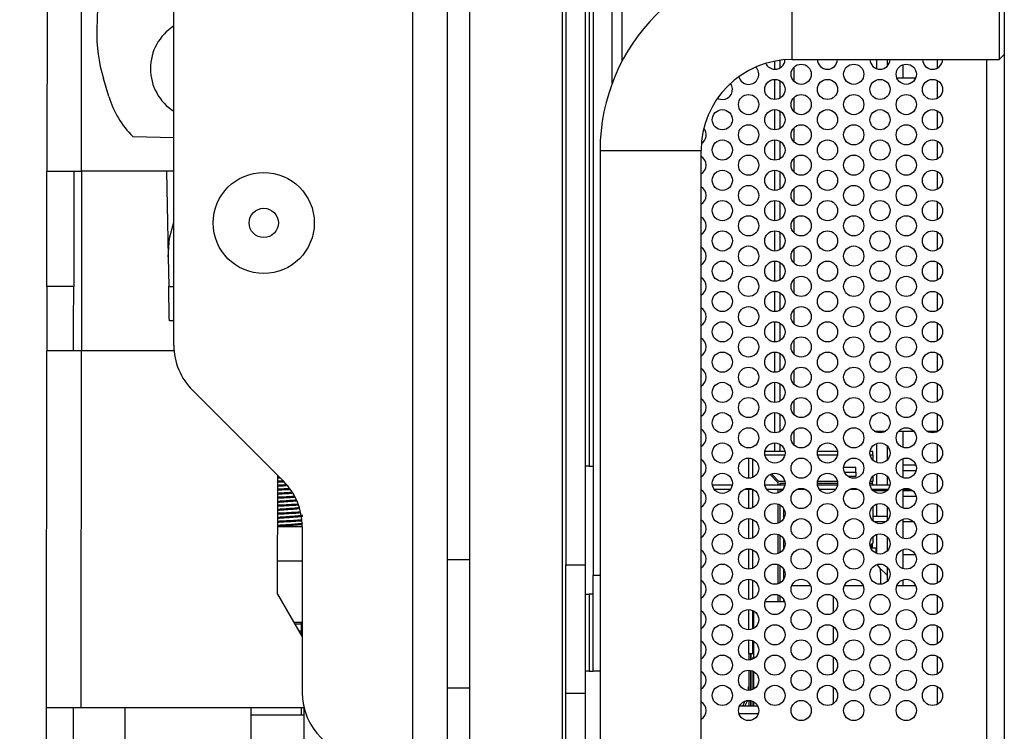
# Model space of a CAD drawing. Header units: millimetres. Extents: x 3619 to 4737, y 1503 to 2366.
# Tile 110 of 256: x 4369 to 4402, y 1812 to 1835. Entities that reach past the tile are written whole.
import ezdxf

# ---------------------------------------------------------------- set-up
doc = ezdxf.new("R2010")
doc.units = ezdxf.units.MM
doc.header["$PDSIZE"] = -1
doc.styles.add('SLDTEXTSTYLE0', font='arial.ttf', dxfattribs={"width": 0.948})
doc.dimstyles.new('SLDDIMSTYLE1', dxfattribs={"dimtxt": 5.650301, "dimasz": 4.572, "dimexe": 0, "dimexo": 0.0625, "dimgap": 1.412575, "dimtad": 0, "dimtih": 1, "dimtoh": 1, "dimdec": 1, "dimlfac": 3, "dimrnd": 1e-09, "dimzin": 12, "dimdsep": 46, "dimtxsty": 'SLDTEXTSTYLE0', "dimsah": 1, "dimcen": 0.09, "dimadec": 0, "dimazin": 3, "dimtfac": 1, "dimtofl": 0, "dimtmove": 0, "dimatfit": 3, "dimfxl": 1, "dimfrac": 2, "dimtolj": 1, "dimtzin": 12, "dimarcsym": 0})

# ---------------------------------------------------------------- blocks, each defined once
blk = doc.blocks.new('*D39')
at = {"color": 0, "linetype": 'Continuous', "lineweight": -2}
for p, q in [((4370.251, 1974.607), (4344.375, 1974.624)), ((4344.372, 1970.052), (4344.324, 1897.674)), ((4344.263, 1805.63), (4344.311, 1878.008)), ((4370.136, 1801.04), (4344.26, 1801.058))]:
    blk.add_line(p, q, dxfattribs=at)
at = {"color": 0}
for points in [[(4345.134, 1970.052), (4343.61, 1970.053), (4344.375, 1974.624)], [(4343.501, 1805.63), (4345.025, 1805.629), (4344.26, 1801.058)]]:
    blk.add_solid(points, dxfattribs=at)
at = {"layer": 'Defpoints', "color": 0}
for p in [(4370.314, 1974.607), (4344.26, 1801.058), (4370.199, 1801.04)]:
    blk.add_point(p, dxfattribs=at)
at = {"color": 0, "lineweight": 0, "insert": (4344.318, 1896.262), "char_height": 5.6503, "attachment_point": 2, "style": 'SLDTEXTSTYLE0'}
blk.add_mtext('\\A1;520.7\\P(20.50)', dxfattribs=at)

msp = doc.modelspace()

# ---------------------------------------------------------------- linework, layer by layer
at = {"color": 7, "linetype": 'Continuous', "lineweight": 30}
for p, q in [((4401.7967, 1999.4139), (4401.7967, 1773.4405)), ((4387.3353, 1943.2685), (4387.3353, 1817.4711)), ((4387.9678, 1943.1835), (4387.9678, 1817.4711)), ((4388.2309, 1943.0529), (4388.2309, 1817.1323)), ((4388.8633, 1833.3623), (4388.8633, 1939.4921)), ((4374.4067, 1824.719), (4374.4067, 1919.7049)), ((4370.2664, 1902.9559), (4370.2184, 1830.4621)), ((4371.358, 1830.4613), (4371.406, 1902.936)), ((4382.2807, 1879.5529), (4382.2807, 1811.1422)), ((4383.4203, 1879.5529), (4383.4203, 1811.1422)), ((4384.1603, 1846.9071), (4384.1603, 1817.6404)), ((4372.0957, 1843.4033), (4371.8642, 1835.1399)), ((4394.7967, 1834.1472), (4394.7967, 1837.4805)), ((4401.63, 1837.4805), (4401.63, 1834.1472)), ((4401.63, 1834.1472), (4401.7967, 1834.3139)), ((4394.3928, 1834.1199), (4394.3928, 1833.8687)), ((4394.7967, 1834.1472), (4401.63, 1834.1472)), ((4397.5967, 1833.8416), (4397.5967, 1834.1472)), ((4397.93, 1834.1472), (4397.93, 1833.9215)), ((4398.4633, 1833.5472), (4398.4633, 1833.9776)), ((4399.5967, 1833.8709), (4399.5967, 1834.1472)), ((4394.8633, 1833.4215), (4394.8633, 1833.8976)), ((4372.2618, 1832.9255), (4372.0801, 1833.5257)), ((4394.3928, 1833.4504), (4394.3928, 1832.8687)), ((4398.2495, 1833.5472), (4398.8772, 1833.5472)), ((4399.5967, 1832.8709), (4399.5967, 1833.4483)), ((4394.8633, 1832.4215), (4394.8633, 1832.8976)), ((4394.3928, 1832.4504), (4394.3928, 1831.8687)), ((4399.5967, 1831.8709), (4399.5967, 1832.4483)), ((4394.8633, 1831.4215), (4394.8633, 1831.8976)), ((4373.0515, 1831.6044), (4374.4067, 1831.577)), ((4394.3928, 1831.4504), (4394.3928, 1830.8687)), ((4399.5967, 1830.8709), (4399.5967, 1831.4483)), ((4388.4633, 1831.1472), (4388.4633, 1800.4805)), ((4388.4633, 1831.1472), (4391.7967, 1831.1472)), ((4391.7967, 1800.4805), (4391.7967, 1831.1472)), ((4394.8633, 1830.4215), (4394.8633, 1830.8976)), ((4370.2159, 1826.6521), (4370.2184, 1830.4621)), ((4371.104, 1830.4615), (4371.1015, 1826.6515)), ((4374.4067, 1830.4593), (4371.358, 1830.4613)), ((4374.1615, 1830.4595), (4374.216, 1827.6334)), ((4394.3928, 1830.4504), (4394.3928, 1829.8687)), ((4399.5967, 1829.8709), (4399.5967, 1830.4483)), ((4394.8633, 1829.4215), (4394.8633, 1829.8976)), ((4394.3928, 1829.4504), (4394.3928, 1828.8687)), ((4399.5967, 1828.8709), (4399.5967, 1829.4483)), ((4394.8633, 1828.4215), (4394.8633, 1828.8976)), ((4394.3928, 1828.4504), (4394.3928, 1827.8687)), ((4399.5967, 1827.8709), (4399.5967, 1828.4483)), ((4394.8633, 1827.4215), (4394.8633, 1827.8976)), ((4374.216, 1827.6334), (4374.2349, 1826.6566)), ((4394.3928, 1827.4504), (4394.3928, 1826.8687)), ((4399.5967, 1826.8709), (4399.5967, 1827.4483)), ((4394.8633, 1826.4215), (4394.8633, 1826.8976)), ((4371.1015, 1826.6515), (4370.2159, 1826.6521)), ((4394.3928, 1826.4504), (4394.3928, 1825.8687)), ((4399.5967, 1825.8709), (4399.5967, 1826.4483)), ((4394.8633, 1825.4215), (4394.8633, 1825.8976)), ((4374.4067, 1825.5201), (4374.2569, 1825.5172)), ((4394.3928, 1825.4504), (4394.3928, 1824.8687)), ((4399.5967, 1824.8709), (4399.5967, 1825.4483)), ((4394.8633, 1824.4215), (4394.8633, 1824.8976)), ((4370.2067, 1812.7634), (4370.2145, 1824.5354)), ((4371.3463, 1812.7626), (4371.3541, 1824.5347)), ((4374.4149, 1824.5326), (4371.3541, 1824.5347)), ((4394.3928, 1824.4504), (4394.3928, 1823.8687)), ((4399.5967, 1823.8709), (4399.5967, 1824.4483)), ((4394.8633, 1823.4215), (4394.8633, 1823.8976)), ((4375.0266, 1823.2223), (4378.0201, 1820.2289)), ((4394.3928, 1823.4504), (4394.3928, 1822.8687)), ((4399.5967, 1822.8709), (4399.5967, 1823.4483)), ((4394.8633, 1822.4215), (4394.8633, 1822.8976)), ((4394.3928, 1822.4504), (4394.3928, 1821.8687)), ((4399.5967, 1821.8709), (4399.5967, 1822.4483)), ((4394.8633, 1821.4215), (4394.8633, 1821.8976)), ((4397.5143, 1821.8805), (4397.879, 1821.8805)), ((4397.5967, 1821.8416), (4397.5967, 1821.8805)), ((4398.3138, 1821.8805), (4398.8129, 1821.8805)), ((4398.4633, 1821.3416), (4398.4633, 1821.8805)), ((4399.2477, 1821.8805), (4399.5967, 1821.8805)), ((4394.3928, 1821.4504), (4394.3928, 1821.2172)), ((4397.5967, 1820.8416), (4397.5967, 1821.4776)), ((4397.93, 1821.3976), (4397.93, 1820.9215)), ((4399.5967, 1820.8709), (4399.5967, 1821.4483)), ((4393.3733, 1820.3264), (4393.3733, 1820.9928)), ((4393.9017, 1821.2172), (4394.5583, 1821.2172)), ((4395.635, 1821.2172), (4396.2917, 1821.2172)), ((4397.3684, 1821.2172), (4397.46, 1821.2172)), ((4397.46, 1821.0839), (4397.46, 1821.2172)), ((4397.46, 1821.0839), (4397.46, 1820.9248)), ((4398.4633, 1820.3416), (4398.4633, 1820.9776)), ((4388.1039, 1820.7307), (4387.9678, 1820.7307)), ((4388.1039, 1820.7307), (4388.2309, 1820.7307)), ((4396.4978, 1820.6872), (4396.9, 1820.6872)), ((4396.9, 1820.5263), (4396.9, 1820.6872)), ((4398.8831, 1820.7539), (4398.4633, 1820.7539)), ((4377.8292, 1816.4978), (4377.8318, 1820.4172)), ((4377.8897, 1820.3592), (4377.8317, 1820.3551)), ((4394.0697, 1820.4518), (4394.3233, 1820.1839)), ((4394.3633, 1820.2172), (4394.1201, 1820.4743)), ((4396.5245, 1820.5263), (4396.9, 1820.5263)), ((4396.9, 1820.3872), (4396.6378, 1820.3872)), ((4396.9, 1820.5263), (4396.9, 1820.3872)), ((4397.46, 1820.3943), (4397.46, 1820.2172)), ((4397.5967, 1820.1122), (4397.5967, 1820.4776)), ((4397.93, 1820.3976), (4397.93, 1820.1122)), ((4398.4633, 1820.5872), (4398.8887, 1820.5872)), ((4399.5967, 1819.8709), (4399.5967, 1820.4483)), ((4392.1667, 1820.1122), (4392.8266, 1820.1122)), ((4392.2281, 1819.9622), (4392.7653, 1819.9622)), ((4393.2236, 1819.9622), (4393.5031, 1819.9622)), ((4393.3733, 1819.3264), (4393.3733, 1819.9622)), ((4393.9001, 1820.1122), (4394.56, 1820.1122)), ((4393.9614, 1819.9622), (4394.4986, 1819.9622)), ((4394.3233, 1820.1839), (4394.3233, 1820.1122)), ((4394.3233, 1819.9622), (4394.3233, 1819.8396)), ((4394.5583, 1820.2172), (4394.3633, 1820.2172)), ((4394.4283, 1820.1122), (4394.39, 1820.1505)), ((4394.5632, 1820.1505), (4394.39, 1820.1505)), ((4394.39, 1820.1505), (4394.39, 1820.1122)), ((4394.39, 1819.9622), (4394.39, 1819.8672)), ((4394.9569, 1819.9622), (4395.2364, 1819.9622)), ((4396.2966, 1820.1505), (4395.6301, 1820.1505)), ((4395.6334, 1820.1122), (4396.2933, 1820.1122)), ((4396.2917, 1820.2172), (4395.635, 1820.2172)), ((4395.6947, 1819.9622), (4396.232, 1819.9622)), ((4396.6903, 1819.9622), (4396.9697, 1819.9622)), ((4397.46, 1820.1505), (4397.3635, 1820.1505)), ((4397.3667, 1820.1122), (4398.0266, 1820.1122)), ((4397.46, 1820.2172), (4397.3684, 1820.2172)), ((4397.4281, 1819.9622), (4397.9653, 1819.9622)), ((4397.4467, 1820.1505), (4397.4467, 1820.2172)), ((4397.46, 1820.1122), (4397.46, 1820.1505)), ((4397.46, 1819.9622), (4397.46, 1819.9248)), ((4397.5967, 1819.9072), (4397.5967, 1819.9622)), ((4397.93, 1819.9622), (4397.93, 1819.9215)), ((4398.4236, 1819.9622), (4398.7031, 1819.9622)), ((4398.4633, 1819.3416), (4398.4633, 1819.9622)), ((4397.9144, 1819.9072), (4397.4789, 1819.9072)), ((4398.7865, 1819.9072), (4398.4633, 1819.9072)), ((4398.4633, 1819.7405), (4398.8867, 1819.7405)), ((4394.3233, 1819.4796), (4394.3233, 1818.8396)), ((4394.39, 1819.452), (4394.39, 1818.8672)), ((4394.5233, 1819.0013), (4394.5233, 1819.3179)), ((4397.46, 1819.3943), (4397.46, 1818.9248)), ((4397.5967, 1819.0605), (4397.5967, 1819.4776)), ((4397.93, 1819.3976), (4397.93, 1818.9215)), ((4399.5967, 1818.8709), (4399.5967, 1819.4483)), ((4393.3733, 1818.3264), (4393.3733, 1818.9928)), ((4397.93, 1819.0605), (4397.46, 1819.0605)), ((4398.4633, 1818.3416), (4398.4633, 1818.9776)), ((4377.8306, 1818.7377), (4378.64, 1818.7377)), ((4378.64, 1818.7322), (4378.64, 1813.2589)), ((4397.4954, 1818.8939), (4397.898, 1818.8939)), ((4397.5967, 1818.8416), (4397.5967, 1818.8939)), ((4398.4633, 1818.8939), (4398.8004, 1818.8939)), ((4394.3233, 1818.4796), (4394.3233, 1817.8396)), ((4394.39, 1818.452), (4394.39, 1817.8672)), ((4397.46, 1818.3943), (4397.46, 1818.1884)), ((4397.5967, 1817.8416), (4397.5967, 1818.4776)), ((4397.93, 1818.3976), (4397.93, 1817.9215)), ((4399.5967, 1817.8709), (4399.5967, 1818.4483)), ((4394.5233, 1818.0013), (4394.5233, 1818.3179)), ((4397.4467, 1818.0295), (4397.4467, 1818.1618)), ((4397.46, 1818.0275), (4397.556, 1818.0275)), ((4397.556, 1818.0275), (4397.556, 1817.8574)), ((4393.3733, 1817.3264), (4393.3733, 1817.9928)), ((4398.4633, 1817.3416), (4398.4633, 1817.9776)), ((4398.8669, 1817.7972), (4398.4633, 1817.7972)), ((4384.1603, 1817.6404), (4384.1603, 1813.4071)), ((4387.3353, 1817.4711), (4387.9678, 1817.4711)), ((4387.3353, 1813.2377), (4387.3353, 1817.4711)), ((4387.9678, 1817.4711), (4387.9678, 1813.2377)), ((4394.3233, 1817.4796), (4394.3233, 1816.8396)), ((4394.39, 1817.452), (4394.39, 1816.8672)), ((4397.93, 1817.1279), (4397.6838, 1817.3741)), ((4397.93, 1817.3976), (4397.93, 1816.9215)), ((4399.5967, 1816.8709), (4399.5967, 1817.4483)), ((4388.2309, 1813.9573), (4388.2309, 1817.1323)), ((4394.5233, 1817.0013), (4394.5233, 1817.3179)), ((4397.7167, 1817.2297), (4397.7167, 1816.8268)), ((4393.3733, 1816.3264), (4393.3733, 1816.9928)), ((4395.4073, 1816.7805), (4394.7861, 1816.7805)), ((4397.1406, 1816.7805), (4396.5194, 1816.7805)), ((4398.874, 1816.7805), (4398.2527, 1816.7805)), ((4398.4633, 1816.7805), (4398.4633, 1816.9776)), ((4377.8292, 1816.4978), (4378.64, 1815.0912)), ((4387.9678, 1816.4973), (4388.1039, 1816.4973)), ((4388.1039, 1816.4973), (4388.1039, 1813.9573)), ((4388.2309, 1816.4973), (4388.1039, 1816.4973)), ((4394.3233, 1816.4796), (4394.3233, 1816.2472)), ((4394.39, 1816.452), (4394.39, 1816.2472)), ((4396.1467, 1816.438), (4396.1467, 1815.8812)), ((4399.5967, 1815.8709), (4399.5967, 1816.4483)), ((4394.5516, 1816.2472), (4393.9084, 1816.2472)), ((4394.5233, 1816.2472), (4394.5233, 1816.3179)), ((4393.3733, 1815.3264), (4393.3733, 1815.9928)), ((4393.53, 1815.3709), (4393.53, 1815.9483)), ((4378.6113, 1815.5661), (4378.3663, 1815.5661)), ((4378.64, 1815.5641), (4378.6113, 1815.5661)), ((4378.6113, 1815.2765), (4378.6113, 1815.5188)), ((4378.6113, 1815.5188), (4378.64, 1815.5169)), ((4396.1467, 1815.438), (4396.1467, 1814.8812)), ((4399.5967, 1814.8709), (4399.5967, 1815.4483)), ((4393.3733, 1814.5472), (4393.3733, 1814.9928)), ((4393.53, 1814.3709), (4393.53, 1814.9483)), ((4393.3733, 1814.5472), (4393.5067, 1814.5472)), ((4393.3733, 1814.5472), (4393.3733, 1814.3264)), ((4393.44, 1814.3352), (4393.44, 1814.5472)), ((4393.4467, 1814.3368), (4393.4467, 1814.5472)), ((4393.5067, 1814.5472), (4393.53, 1814.5472)), ((4393.53, 1814.4357), (4393.5133, 1814.417)), ((4396.1467, 1814.438), (4396.1467, 1813.8812)), ((4399.5967, 1813.8709), (4399.5967, 1814.4483)), ((4393.5133, 1814.3619), (4393.5133, 1814.417)), ((4388.1039, 1813.9573), (4387.9678, 1813.9573)), ((4388.1039, 1813.9573), (4388.2309, 1813.9573)), ((4388.4633, 1813.9573), (4388.2309, 1813.9573)), ((4393.3733, 1813.9928), (4393.3733, 1813.3264)), ((4393.44, 1813.3352), (4393.44, 1813.984)), ((4393.4467, 1813.3368), (4393.4467, 1813.9823)), ((4393.5133, 1813.3619), (4393.5133, 1813.9573)), ((4393.53, 1813.3709), (4393.53, 1813.9483)), ((4383.4203, 1813.4071), (4384.1603, 1813.4071)), ((4384.1603, 1813.4071), (4384.1603, 1811.2904)), ((4387.3353, 1813.2377), (4387.9678, 1813.2377)), ((4387.3353, 1809.8511), (4387.3353, 1813.2377)), ((4387.9678, 1813.2377), (4387.9678, 1809.8511)), ((4393.35, 1813.4372), (4393.35, 1813.3265)), ((4393.3733, 1813.4372), (4393.35, 1813.4372)), ((4396.1467, 1813.438), (4396.1467, 1812.8812)), ((4399.5967, 1812.8709), (4399.5967, 1813.4483)), ((4393.0679, 1812.8139), (4393.6588, 1812.8139)), ((4393.3733, 1812.9928), (4393.3733, 1812.8139)), ((4393.44, 1812.8139), (4393.44, 1812.984)), ((4393.4467, 1812.8139), (4393.4467, 1812.9823)), ((4393.5133, 1812.8139), (4393.5133, 1812.9573)), ((4393.53, 1812.8139), (4393.53, 1812.9483)), ((4370.2031, 1807.3904), (4370.2067, 1812.7634)), ((4371.0887, 1807.3898), (4371.0923, 1812.7628)), ((4371.3463, 1812.7626), (4372.7856, 1812.7617)), ((4372.7856, 1812.7617), (4376.9589, 1812.7589)), ((4376.9589, 1812.7589), (4378.6945, 1812.7578))]:
    msp.add_line(p, q, dxfattribs=at)
at = {"color": 8, "linetype": 'Continuous', "lineweight": 30}
for p, q in [((4387.2083, 1943.1245), (4387.2083, 1811.3277)), ((4388.1039, 1943.2268), (4388.1039, 1820.7307)), ((4389.1967, 1834.1054), (4389.1967, 1938.749)), ((4394.2262, 1833.8263), (4394.2262, 1834.0925)), ((4401.2178, 1810.6251), (4401.2178, 1834.1472)), ((4394.2262, 1832.8263), (4394.2262, 1833.4929)), ((4394.2262, 1831.8263), (4394.2262, 1832.4929)), ((4394.2262, 1830.8263), (4394.2262, 1831.4929)), ((4371.358, 1830.4613), (4371.3541, 1824.5347)), ((4394.2262, 1829.8263), (4394.2262, 1830.4929)), ((4394.2262, 1828.8263), (4394.2262, 1829.4929)), ((4394.2262, 1827.8263), (4394.2262, 1828.4929)), ((4394.2262, 1826.8263), (4394.2262, 1827.4929)), ((4374.2349, 1826.6566), (4374.4067, 1826.6599)), ((4394.2262, 1825.8263), (4394.2262, 1826.4929)), ((4394.2262, 1824.8263), (4394.2262, 1825.4929)), ((4394.2262, 1823.8263), (4394.2262, 1824.4929)), ((4394.2262, 1822.8263), (4394.2262, 1823.4929)), ((4394.2262, 1821.8263), (4394.2262, 1822.4929)), ((4394.2262, 1821.2172), (4394.2262, 1821.4929)), ((4393.5067, 1820.3586), (4393.5067, 1820.9605)), ((4394.5546, 1821.0839), (4393.9054, 1821.0839)), ((4396.288, 1821.0839), (4395.6387, 1821.0839)), ((4397.46, 1821.0839), (4397.3721, 1821.0839)), ((4393.5067, 1819.3586), (4393.5067, 1819.9605)), ((4393.5067, 1818.3586), (4393.5067, 1818.9605)), ((4397.4227, 1817.9698), (4397.4227, 1818.0389)), ((4393.5067, 1817.3586), (4393.5067, 1817.9605)), ((4377.8299, 1817.5981), (4378.64, 1817.5981)), ((4383.4203, 1817.6404), (4384.1603, 1817.6404)), ((4388.2309, 1817.1323), (4388.4633, 1817.1323)), ((4393.5067, 1816.3586), (4393.5067, 1816.9605)), ((4393.5067, 1815.3586), (4393.5067, 1815.9605)), ((4378.3935, 1815.5188), (4378.6113, 1815.5188)), ((4378.6113, 1815.5188), (4378.6113, 1815.5661)), ((4378.6113, 1815.2765), (4378.5332, 1815.2765)), ((4378.64, 1815.2768), (4378.6113, 1815.2765)), ((4378.6113, 1815.1411), (4378.6113, 1815.2765)), ((4393.5067, 1814.5472), (4393.5067, 1814.9605)), ((4378.6113, 1812.5038), (4378.6113, 1812.7578)), ((4378.6945, 1812.7578), (4378.7002, 1812.7578)), ((4393.6772, 1812.5472), (4393.0495, 1812.5472))]:
    msp.add_line(p, q, dxfattribs=at)
at = {"color": 7, "linetype": 'Continuous', "lineweight": 30, "flags": 128}
for points in [[(4392.3381, 1832.8664), (4392.3691, 1832.8516), (4392.4967, 1832.8262)], [(4370.2184, 1830.4621), (4370.2403, 1830.4621), (4370.3052, 1830.462), (4370.4105, 1830.462), (4370.5522, 1830.4619), (4370.7249, 1830.4618), (4370.9219, 1830.4616), (4371.1357, 1830.4615), (4371.358, 1830.4613)], [(4374.216, 1827.6334), (4374.2651, 1828.2539), (4374.4067, 1828.78)], [(4370.2159, 1826.6521), (4370.2156, 1826.2392), (4370.2153, 1825.8421), (4370.2151, 1825.4761), (4370.2149, 1825.1554), (4370.2147, 1824.8921), (4370.2146, 1824.6965), (4370.2145, 1824.5761), (4370.2145, 1824.5354)], [(4371.1001, 1824.5348), (4371.1001, 1824.5755), (4371.1002, 1824.696), (4371.1003, 1824.8916), (4371.1005, 1825.1548), (4371.1007, 1825.4755), (4371.101, 1825.8415), (4371.1012, 1826.2386), (4371.1015, 1826.6515)], [(4374.2569, 1825.5172), (4374.2565, 1825.5391), (4374.2553, 1825.6039), (4374.2532, 1825.7092), (4374.2505, 1825.8509), (4374.2472, 1826.0236), (4374.2433, 1826.2205), (4374.2392, 1826.4343), (4374.2349, 1826.6566)], [(4371.3541, 1824.5347), (4371.1318, 1824.5348), (4370.918, 1824.535), (4370.721, 1824.5351), (4370.5483, 1824.5352), (4370.4065, 1824.5353), (4370.3012, 1824.5354), (4370.2364, 1824.5354), (4370.2145, 1824.5354)], [(4370.2067, 1812.7634), (4370.2286, 1812.7634), (4370.2934, 1812.7633), (4370.3987, 1812.7632), (4370.5405, 1812.7632), (4370.7132, 1812.763), (4370.9102, 1812.7629), (4371.124, 1812.7628), (4371.3463, 1812.7626)], [(4372.7856, 1812.7617), (4372.7855, 1812.5393), (4372.7853, 1812.3256), (4372.7852, 1812.1285), (4372.7851, 1811.9558), (4372.785, 1811.8141), (4372.7849, 1811.7088), (4372.7849, 1811.644), (4372.7849, 1811.6221)], [(4376.9581, 1811.6193), (4376.9581, 1811.6412), (4376.9582, 1811.706), (4376.9582, 1811.8114), (4376.9583, 1811.9531), (4376.9584, 1812.1258), (4376.9586, 1812.3228), (4376.9587, 1812.5366), (4376.9589, 1812.7589)], [(4378.6944, 1812.5038), (4378.6283, 1812.5038), (4378.4402, 1812.5039), (4378.1586, 1812.5041), (4377.8265, 1812.5043), (4377.4944, 1812.5046), (4377.2129, 1812.5047), (4377.0247, 1812.5049), (4376.9587, 1812.5049)], [(4378.6945, 1812.7578), (4378.6944, 1812.5354), (4378.6942, 1812.3216), (4378.6941, 1812.1246), (4378.694, 1811.9519), (4378.6939, 1811.8102), (4378.6938, 1811.7049), (4378.6938, 1811.64), (4378.6938, 1811.6181)]]:
    msp.add_lwpolyline(points, dxfattribs=at)
at = {"color": 7, "linetype": 'Continuous', "lineweight": 30}
for centre, radius in [((4395.0967, 1833.6596), 0.3333), ((4396.83, 1833.6596), 0.3333), ((4398.5633, 1833.6596), 0.3333), ((4394.23, 1833.1596), 0.3333), ((4395.9633, 1833.1596), 0.3333), ((4397.6967, 1833.1596), 0.3333), ((4399.43, 1833.1596), 0.3333), ((4393.3633, 1832.6596), 0.3333), ((4395.0967, 1832.6596), 0.3333), ((4396.83, 1832.6596), 0.3333), ((4398.5633, 1832.6596), 0.3333), ((4392.4967, 1832.1596), 0.3333), ((4394.23, 1832.1596), 0.3333), ((4395.9633, 1832.1596), 0.3333), ((4397.6967, 1832.1596), 0.3333), ((4399.43, 1832.1596), 0.3333), ((4393.3633, 1831.6596), 0.3333), ((4395.0967, 1831.6596), 0.3333), ((4396.83, 1831.6596), 0.3333), ((4398.5633, 1831.6596), 0.3333), ((4392.4967, 1831.1596), 0.3333), ((4394.23, 1831.1596), 0.3333), ((4395.9633, 1831.1596), 0.3333), ((4397.6967, 1831.1596), 0.3333), ((4399.43, 1831.1596), 0.3333), ((4393.3633, 1830.6596), 0.3333), ((4395.0967, 1830.6596), 0.3333), ((4396.83, 1830.6596), 0.3333), ((4398.5633, 1830.6596), 0.3333), ((4377.37, 1828.7529), 1.6679), ((4392.4967, 1830.1596), 0.3333), ((4394.23, 1830.1596), 0.3333), ((4395.9633, 1830.1596), 0.3333), ((4397.6967, 1830.1596), 0.3333), ((4399.43, 1830.1596), 0.3333), ((4393.3633, 1829.6596), 0.3333), ((4395.0967, 1829.6596), 0.3333), ((4396.83, 1829.6596), 0.3333), ((4398.5633, 1829.6596), 0.3333), ((4392.4967, 1829.1596), 0.3333), ((4394.23, 1829.1596), 0.3333), ((4395.9633, 1829.1596), 0.3333), ((4397.6967, 1829.1596), 0.3333), ((4399.43, 1829.1596), 0.3333), ((4377.37, 1828.7529), 0.4826), ((4393.3633, 1828.6596), 0.3333), ((4395.0967, 1828.6596), 0.3333), ((4396.83, 1828.6596), 0.3333), ((4398.5633, 1828.6596), 0.3333), ((4392.4967, 1828.1596), 0.3333), ((4394.23, 1828.1596), 0.3333), ((4395.9633, 1828.1596), 0.3333), ((4397.6967, 1828.1596), 0.3333), ((4399.43, 1828.1596), 0.3333), ((4393.3633, 1827.6596), 0.3333), ((4395.0967, 1827.6596), 0.3333), ((4396.83, 1827.6596), 0.3333), ((4398.5633, 1827.6596), 0.3333), ((4392.4967, 1827.1596), 0.3333), ((4394.23, 1827.1596), 0.3333), ((4395.9633, 1827.1596), 0.3333), ((4397.6967, 1827.1596), 0.3333), ((4399.43, 1827.1596), 0.3333), ((4393.3633, 1826.6596), 0.3333), ((4395.0967, 1826.6596), 0.3333), ((4396.83, 1826.6596), 0.3333), ((4398.5633, 1826.6596), 0.3333), ((4392.4967, 1826.1596), 0.3333), ((4394.23, 1826.1596), 0.3333), ((4395.9633, 1826.1596), 0.3333), ((4397.6967, 1826.1596), 0.3333), ((4399.43, 1826.1596), 0.3333), ((4393.3633, 1825.6596), 0.3333), ((4395.0967, 1825.6596), 0.3333), ((4396.83, 1825.6596), 0.3333), ((4398.5633, 1825.6596), 0.3333), ((4392.4967, 1825.1596), 0.3333), ((4394.23, 1825.1596), 0.3333), ((4395.9633, 1825.1596), 0.3333), ((4397.6967, 1825.1596), 0.3333), ((4399.43, 1825.1596), 0.3333), ((4393.3633, 1824.6596), 0.3333), ((4395.0967, 1824.6596), 0.3333), ((4396.83, 1824.6596), 0.3333), ((4398.5633, 1824.6596), 0.3333), ((4392.4967, 1824.1596), 0.3333), ((4394.23, 1824.1596), 0.3333), ((4395.9633, 1824.1596), 0.3333), ((4397.6967, 1824.1596), 0.3333), ((4399.43, 1824.1596), 0.3333), ((4393.3633, 1823.6596), 0.3333), ((4395.0967, 1823.6596), 0.3333), ((4396.83, 1823.6596), 0.3333), ((4398.5633, 1823.6596), 0.3333), ((4392.4967, 1823.1596), 0.3333), ((4394.23, 1823.1596), 0.3333), ((4395.9633, 1823.1596), 0.3333), ((4397.6967, 1823.1596), 0.3333), ((4399.43, 1823.1596), 0.3333), ((4393.3633, 1822.6596), 0.3333), ((4395.0967, 1822.6596), 0.3333), ((4396.83, 1822.6596), 0.3333), ((4398.5633, 1822.6596), 0.3333), ((4392.4967, 1822.1596), 0.3333), ((4394.23, 1822.1596), 0.3333), ((4395.9633, 1822.1596), 0.3333), ((4397.6967, 1822.1596), 0.3333), ((4399.43, 1822.1596), 0.3333), ((4393.3633, 1821.6596), 0.3333), ((4395.0967, 1821.6596), 0.3333), ((4396.83, 1821.6596), 0.3333), ((4398.5633, 1821.6596), 0.3333), ((4392.4967, 1821.1596), 0.3333), ((4394.23, 1821.1596), 0.3333), ((4395.9633, 1821.1596), 0.3333), ((4397.6967, 1821.1596), 0.3333), ((4399.43, 1821.1596), 0.3333), ((4393.3633, 1820.6596), 0.3333), ((4395.0967, 1820.6596), 0.3333), ((4396.83, 1820.6596), 0.3333), ((4398.5633, 1820.6596), 0.3333), ((4392.4967, 1820.1596), 0.3333), ((4394.23, 1820.1596), 0.3333), ((4395.9633, 1820.1596), 0.3333), ((4397.6967, 1820.1596), 0.3333), ((4399.43, 1820.1596), 0.3333), ((4393.3633, 1819.6596), 0.3333), ((4395.0967, 1819.6596), 0.3333), ((4396.83, 1819.6596), 0.3333), ((4398.5633, 1819.6596), 0.3333), ((4392.4967, 1819.1596), 0.3333), ((4394.23, 1819.1596), 0.3333), ((4395.9633, 1819.1596), 0.3333), ((4397.6967, 1819.1596), 0.3333), ((4399.43, 1819.1596), 0.3333), ((4393.3633, 1818.6596), 0.3333), ((4395.0967, 1818.6596), 0.3333), ((4396.83, 1818.6596), 0.3333), ((4398.5633, 1818.6596), 0.3333), ((4392.4967, 1818.1596), 0.3333), ((4394.23, 1818.1596), 0.3333), ((4395.9633, 1818.1596), 0.3333), ((4397.6967, 1818.1596), 0.3333), ((4399.43, 1818.1596), 0.3333), ((4393.3633, 1817.6596), 0.3333), ((4395.0967, 1817.6596), 0.3333), ((4396.83, 1817.6596), 0.3333), ((4398.5633, 1817.6596), 0.3333), ((4392.4967, 1817.1596), 0.3333), ((4394.23, 1817.1596), 0.3333), ((4395.9633, 1817.1596), 0.3333), ((4397.6967, 1817.1596), 0.3333), ((4399.43, 1817.1596), 0.3333), ((4393.3633, 1816.6596), 0.3333), ((4395.0967, 1816.6596), 0.3333), ((4396.83, 1816.6596), 0.3333), ((4398.5633, 1816.6596), 0.3333), ((4392.4967, 1816.1596), 0.3333), ((4394.23, 1816.1596), 0.3333), ((4395.9633, 1816.1596), 0.3333), ((4397.6967, 1816.1596), 0.3333), ((4399.43, 1816.1596), 0.3333), ((4393.3633, 1815.6596), 0.3333), ((4395.0967, 1815.6596), 0.3333), ((4396.83, 1815.6596), 0.3333), ((4398.5633, 1815.6596), 0.3333), ((4392.4967, 1815.1596), 0.3333), ((4394.23, 1815.1596), 0.3333), ((4395.9633, 1815.1596), 0.3333), ((4397.6967, 1815.1596), 0.3333), ((4399.43, 1815.1596), 0.3333), ((4393.3633, 1814.6596), 0.3333), ((4395.0967, 1814.6596), 0.3333), ((4396.83, 1814.6596), 0.3333), ((4398.5633, 1814.6596), 0.3333), ((4392.4967, 1814.1596), 0.3333), ((4394.23, 1814.1596), 0.3333), ((4395.9633, 1814.1596), 0.3333), ((4397.6967, 1814.1596), 0.3333), ((4399.43, 1814.1596), 0.3333), ((4393.3633, 1813.6596), 0.3333), ((4395.0967, 1813.6596), 0.3333), ((4396.83, 1813.6596), 0.3333), ((4398.5633, 1813.6596), 0.3333), ((4392.4967, 1813.1596), 0.3333), ((4394.23, 1813.1596), 0.3333), ((4395.9633, 1813.1596), 0.3333), ((4397.6967, 1813.1596), 0.3333), ((4399.43, 1813.1596), 0.3333), ((4393.3633, 1812.6596), 0.3333), ((4395.0967, 1812.6596), 0.3333), ((4396.83, 1812.6596), 0.3333), ((4398.5633, 1812.6596), 0.3333)]:
    msp.add_circle(centre, radius, dxfattribs=at)
for centre, radius, start, end in [((4394.7967, 1831.1472), 6.3333, 90, 180), ((4375.3006, 1833.8454), 1.6679, 122.4098, 237.5902), ((4376.9422, 1834.9976), 5.08, 178.39514, 196.84222), ((4394.7967, 1831.1472), 3, 90, 180), ((4394.23, 1834.1596), 0.3333, 205.00724, 270), ((4394.23, 1834.1596), 0.3333, 270, 356.29995), ((4395.9633, 1834.1596), 0.3333, 182.12655, 270), ((4395.9633, 1834.1596), 0.3333, 270, 357.87345), ((4397.6967, 1834.1596), 0.3333, 182.12655, 270), ((4397.6967, 1834.1596), 0.3333, 270, 357.87345), ((4399.43, 1834.1596), 0.3333, 182.12655, 270), ((4399.43, 1834.1596), 0.3333, 270, 357.87345), ((4393.3633, 1833.6596), 0.3333, 270, 45.42505), ((4392.4967, 1833.1596), 0.3333, 270, 36.03439), ((4393.3633, 1833.6596), 0.3333, 193.98539, 270), ((4375.3006, 1833.8454), 3.175, 196.84222, 224.8967), ((4391.63, 1831.6596), 0.3333, 301.75185, 39.86646), ((4391.63, 1830.6596), 0.3333, 300, 60), ((4391.63, 1829.6596), 0.3333, 300, 60), ((4391.63, 1828.6596), 0.3333, 300, 60), ((4391.63, 1827.6596), 0.3333, 300, 60), ((4391.63, 1826.6596), 0.3333, 300, 60), ((4391.63, 1825.6596), 0.3333, 300, 60), ((4391.63, 1824.6596), 0.3333, 300, 60), ((4376.5233, 1824.719), 2.1167, 180, 225), ((4391.63, 1823.6596), 0.3333, 300, 60), ((4391.63, 1822.6596), 0.3333, 300, 60), ((4391.63, 1821.6596), 0.3333, 300, 60), ((4391.63, 1820.6596), 0.3333, 300, 60), ((4376.5233, 1818.7322), 2.1167, 0, 45), ((4391.63, 1819.6596), 0.3333, 300, 60), ((4391.63, 1818.6596), 0.3333, 300, 60), ((4397.46, 1818.0941), 0.0667, 109.47122, 235.9442), ((4397.4267, 1818.1884), 0.0333, 289.47122, 0), ((4391.63, 1817.6596), 0.3333, 300, 60), ((4397.3833, 1817.2297), 0.3333, 0, 48.59201), ((4391.63, 1816.6596), 0.3333, 300, 60), ((4391.63, 1815.6596), 0.3333, 300, 60), ((4391.63, 1814.6596), 0.3333, 300, 60), ((4391.63, 1813.6596), 0.3333, 300, 60), ((4380.7567, 1813.2589), 2.1167, 180, 270), ((4391.63, 1812.6596), 0.3333, 300, 60), ((4395.8297, 1811.7877), 2.8497, 155.54374, 158.89432), ((4395.8297, 1811.7877), 2.783, 154.40418, 158.3636)]:
    msp.add_arc(centre, radius, start, end, dxfattribs=at)
for points, knots in [([(4377.9206, 1820.3283), (4377.9195, 1820.3282), (4377.8879, 1820.3261), (4377.8593, 1820.3241), (4377.8317, 1820.322)], [0, 0, 0, 0, 0.0338276, 1, 1, 1, 1]), ([(4378.2094, 1819.9479), (4378.2064, 1819.9477), (4378.109, 1819.9419), (4377.9654, 1819.9356), (4377.8504, 1819.9291), (4377.8314, 1819.928)], [0, 0, 0, 0, 0.0257103, 0.839346, 1, 1, 1, 1]), ([(4378.101, 1820.1087), (4378.0385, 1820.1047), (4377.9448, 1820.0986), (4377.8598, 1820.0925), (4377.8315, 1820.0905)], [0, 0, 0, 0, 0.66683419, 1, 1, 1, 1]), ([(4378.1224, 1820.077), (4378.0525, 1820.0725), (4377.9514, 1820.066), (4377.8598, 1820.0595), (4377.8315, 1820.0575)], [0, 0, 0, 0, 0.6907391, 1, 1, 1, 1]), ([(4378.1879, 1819.9798), (4378.0856, 1819.9746), (4377.9623, 1819.9684), (4377.8505, 1819.9622), (4377.8315, 1819.9611)], [0, 0, 0, 0, 0.8294325, 1, 1, 1, 1]), ([(4378.028, 1820.2361), (4377.9806, 1820.2337), (4377.9124, 1820.2302), (4377.8506, 1820.2268), (4377.8316, 1820.2257)], [0, 0, 0, 0, 0.6939769, 1, 1, 1, 1]), ([(4378.0372, 1820.2035), (4377.9866, 1820.2009), (4377.9152, 1820.1973), (4377.8505, 1820.1937), (4377.8316, 1820.1926)], [0, 0, 0, 0, 0.7073219, 1, 1, 1, 1]), ([(4378.2922, 1819.825), (4378.25, 1819.8217), (4378.1353, 1819.8126), (4377.9631, 1819.8023), (4377.8596, 1819.7949), (4377.8313, 1819.7929)], [0, 0, 0, 0, 0.2972927, 0.8081725, 1, 1, 1, 1]), ([(4378.3594, 1819.7254), (4378.3078, 1819.7222), (4378.164, 1819.7132), (4377.9656, 1819.7041), (4377.8503, 1819.6976), (4377.8313, 1819.6965)], [0, 0, 0, 0, 0.318432, 0.887362, 1, 1, 1, 1]), ([(4378.3808, 1819.6936), (4378.3224, 1819.69), (4378.1719, 1819.6806), (4377.9657, 1819.671), (4377.8503, 1819.6645), (4377.8313, 1819.6634)], [0, 0, 0, 0, 0.34646534, 0.89195932, 1, 1, 1, 1]), ([(4378.271, 1819.8565), (4378.2356, 1819.8537), (4378.1275, 1819.8451), (4377.963, 1819.8354), (4377.8596, 1819.828), (4377.8314, 1819.8259)], [0, 0, 0, 0, 0.2614831, 0.7984327, 1, 1, 1, 1]), ([(4378.515, 1819.348), (4378.4765, 1819.3443), (4378.3842, 1819.3353), (4378.1678, 1819.3188), (4377.9635, 1819.3062), (4377.8595, 1819.2988), (4377.831, 1819.2967)], [0, 0, 0, 0, 0.2343294, 0.5613195, 0.8799138, 1, 1, 1, 1]), ([(4378.5215, 1819.3156), (4378.4811, 1819.3116), (4378.387, 1819.3024), (4378.1679, 1819.2857), (4377.9635, 1819.2732), (4377.8595, 1819.2657), (4377.831, 1819.2637)], [0, 0, 0, 0, 0.2437825, 0.5667242, 0.8813741, 1, 1, 1, 1]), ([(4378.4905, 1819.4687), (4378.3972, 1819.4628), (4378.2127, 1819.4512), (4377.9657, 1819.4395), (4377.8502, 1819.433), (4377.8311, 1819.4319)], [0, 0, 0, 0, 0.4600816, 0.9105452, 1, 1, 1, 1]), ([(4378.4971, 1819.4361), (4378.4953, 1819.436), (4378.4209, 1819.4304), (4378.2037, 1819.4179), (4377.9661, 1819.4064), (4377.8503, 1819.3999), (4377.8311, 1819.3988)], [0, 0, 0, 0, 0.010877, 0.46712, 0.9116851, 1, 1, 1, 1]), ([(4378.4401, 1819.6056), (4378.4245, 1819.6041), (4378.3534, 1819.5973), (4378.1663, 1819.5833), (4377.9637, 1819.5708), (4377.8596, 1819.5634), (4377.8312, 1819.5613)], [0, 0, 0, 0, 0.1075972, 0.4888326, 0.8602794, 1, 1, 1, 1]), ([(4378.4611, 1819.5745), (4378.4389, 1819.5724), (4378.3619, 1819.565), (4378.1668, 1819.5502), (4377.9636, 1819.5377), (4377.8596, 1819.5303), (4377.8312, 1819.5283)], [0, 0, 0, 0, 0.1471539, 0.5114757, 0.8664433, 1, 1, 1, 1]), ([(4378.6444, 1819.1073), (4378.6452, 1819.1063), (4378.6508, 1819.0997), (4378.5667, 1819.0871), (4378.3995, 1819.0722), (4378.169, 1819.0542), (4377.9633, 1819.0416), (4377.8593, 1819.0342), (4377.8308, 1819.0321)], [0, 0, 0, 0, 0.03745963, 0.25967148, 0.47493636, 0.69910138, 0.91751078, 1, 1, 1, 1]), ([(4378.6424, 1819.0785), (4378.6453, 1819.0761), (4378.6551, 1819.0681), (4378.5686, 1819.054), (4378.399, 1819.0392), (4378.1692, 1819.0211), (4377.9633, 1819.0086), (4377.8593, 1819.0011), (4377.8308, 1818.9991)], [0, 0, 0, 0, 0.0880755, 0.2985976, 0.5025377, 0.71491, 0.9218295, 1, 1, 1, 1]), ([(4378.5434, 1819.208), (4378.5267, 1819.2067), (4378.4393, 1819.2002), (4378.2055, 1819.1864), (4377.9659, 1819.1749), (4377.8502, 1819.1684), (4377.8309, 1819.1673)], [0, 0, 0, 0, 0.0978615, 0.5138829, 0.9192559, 1, 1, 1, 1]), ([(4378.55, 1819.1754), (4378.5313, 1819.174), (4378.4419, 1819.1673), (4378.2057, 1819.1533), (4377.9659, 1819.1418), (4377.8501, 1819.1353), (4377.8309, 1819.1342)], [0, 0, 0, 0, 0.1090528, 0.5198998, 0.9202308, 1, 1, 1, 1]), ([(4378.6029, 1818.9147), (4378.5679, 1818.912), (4378.4636, 1818.9041), (4378.207, 1818.8888), (4377.9658, 1818.8772), (4377.85, 1818.8707), (4377.8307, 1818.8697)], [0, 0, 0, 0, 0.1894619, 0.5631287, 0.9272311, 1, 1, 1, 1]), ([(4378.6444, 1818.8427), (4378.6452, 1818.8417), (4378.6508, 1818.8351), (4378.5667, 1818.8225), (4378.3995, 1818.8077), (4378.169, 1818.7896), (4377.9633, 1818.777), (4377.8592, 1818.7696), (4377.8307, 1818.7675)], [0, 0, 0, 0, 0.03745306, 0.25962805, 0.47485665, 0.69898419, 0.91735707, 1, 1, 1, 1]), ([(4378.5963, 1818.9473), (4378.5633, 1818.9448), (4378.4608, 1818.937), (4378.2069, 1818.9218), (4377.9658, 1818.9103), (4377.85, 1818.9038), (4377.8308, 1818.9027)], [0, 0, 0, 0, 0.1802149, 0.5581566, 0.9264243, 1, 1, 1, 1]), ([(4378.6034, 1818.7986), (4378.5902, 1818.7956), (4378.5527, 1818.787), (4378.395, 1818.7746), (4378.1706, 1818.7565), (4377.9793, 1818.745), (4377.8898, 1818.7387), (4377.8761, 1818.7377)], [0, 0, 0, 0, 0.14289156, 0.40754571, 0.68314236, 0.95166285, 1, 1, 1, 1]), ([(4397.46, 1818.0275), (4397.4532, 1818.028), (4397.4401, 1818.029), (4397.4284, 1818.0357), (4397.4227, 1818.0389)], [0, 0, 0, 0, 0.5157714, 1, 1, 1, 1])]:
    msp.add_open_spline(points, degree=3, knots=knots, dxfattribs=at)

# ---------------------------------------------------------------- dimensions: what is measured, and where the dimension line sits
at = {"color": 7, "linetype": 'Continuous', "lineweight": 0}
dim = msp.add_linear_dim(base=(4344.2601, 1801.0576), p1=(4370.3138, 1974.6071), p2=(4370.1989, 1801.0404), angle=89.96208, text='<>\\P(20.50)', dimstyle='SLDDIMSTYLE1', dxfattribs=at)
dim.commit()
dim.dimension.update_dxf_attribs({"geometry": '*D39', "text_midpoint": (4344.3175, 1887.8409), "dimtype": 160})

doc.saveas('drawing.dxf')
